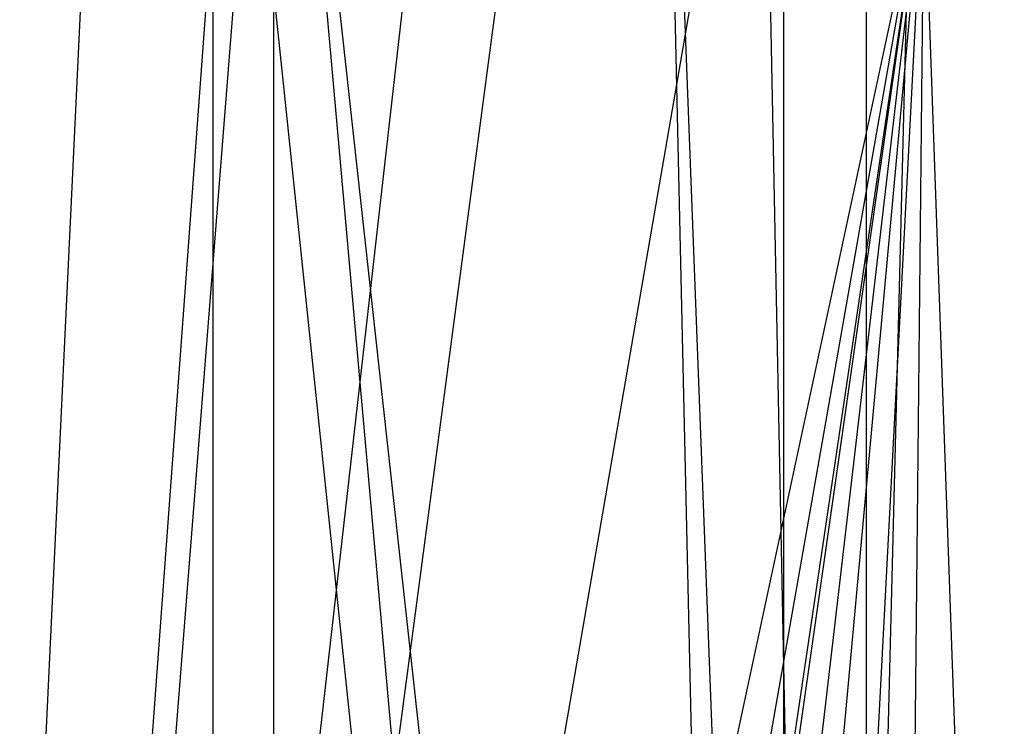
# Model space of a CAD drawing. Extents: x 0.1 to 12.1, y -6 to 6.
# Tile 25 of 181: x 4.51 to 4.829, y 0.475 to 0.703. Entities that reach past the tile are written whole.
import ezdxf

# ---------------------------------------------------------------- set-up
doc = ezdxf.new("R2010")
doc.units = 0
doc.header["$LTSCALE"] = 2.54
doc.layers.get('0').update_dxf_attribs({"linetype": 'CONTINUOUS'})

# ---------------------------------------------------------------- blocks, each defined once
blk = doc.blocks.new('DROPS_COLOR_C_STL')
at = {"color": 0}
for p, q in [((4.75714, -0.85985, 26.66538), (4.57277, 0.9, 26.70963)), ((4.57277, -0.9, 26.70963), (4.57277, 0.9, 26.70963)), ((4.75714, -0.85985, 26.66538), (4.57277, 0.9, 26.70963)), ((4.57277, -0.9, 26.70963), (4.57277, 0.9, 26.70963)), ((4.78384, -0.83655, 35.73637), (4.59241, 0.9, 35.80657)), ((4.78384, -0.83655, 35.73637), (4.59241, 0.9, 35.80657)), ((4.74971, -0.86685, 35.74808), (4.59241, 0.9, 35.80657)), ((4.59241, -0.9, 35.80657), (4.59241, 0.9, 35.80657)), ((4.74971, -0.86685, 35.74808), (4.59241, 0.9, 35.80657)), ((4.59241, -0.9, 35.80657), (4.59241, 0.9, 35.80657)), ((4.71769, 0.9, 35.75938), (4.78384, -0.83655, 35.73637)), ((4.71769, 0.9, 35.75938), (4.78384, -0.83655, 35.73637)), ((4.71769, 0.9, 26.67433), (4.75714, -0.85985, 26.66538)), ((4.71769, 0.9, 26.67433), (4.75714, -0.85985, 26.66538)), ((4.53856, 0.88797, 14.70431), (4.45488, -0.86832, 14.7269)), ((4.53856, 0.88797, 14.70431), (4.45488, -0.86832, 14.7269)), ((4.74972, 0.86685, 35.74808), (4.78384, -0.83655, 35.73637)), ((4.74972, 0.86685, 35.74808), (4.78384, -0.83655, 35.73637)), ((4.75715, 0.85985, 26.66538), (4.75714, -0.85985, 26.66538)), ((4.75715, 0.85985, 26.66538), (4.75714, -0.85985, 26.66538)), ((4.58126, 0.8555, 14.69328), (4.45488, -0.86832, 14.7269)), ((4.58126, 0.8555, 14.69328), (4.45488, -0.86832, 14.7269)), ((4.59042, 0.84923, 14.69096), (4.45488, -0.86832, 14.7269)), ((4.59042, 0.84923, 14.69096), (4.45488, -0.86832, 14.7269)), ((4.78384, 0.83655, 35.73637), (4.78384, -0.83655, 35.73637)), ((4.78384, 0.83655, 35.73637), (4.78384, -0.83655, 35.73637)), ((4.79981, 0.82387, 26.65602), (4.75714, -0.85985, 26.66538)), ((4.79981, 0.82387, 26.65602), (4.75714, -0.85985, 26.66538)), ((4.64628, 0.81551, 14.67713), (4.45488, -0.86832, 14.7269)), ((4.64628, 0.81551, 14.67713), (4.45488, -0.86832, 14.7269)), ((4.67637, 0.80024, 14.66992), (4.45488, -0.86832, 14.7269)), ((4.67637, 0.80024, 14.66992), (4.45488, -0.86832, 14.7269)), ((4.73844, 0.77427, 14.65556), (4.45488, -0.86832, 14.7269)), ((4.73844, 0.77427, 14.65556), (4.45488, -0.86832, 14.7269)), ((4.80259, 0.75442, 14.64144), (4.45488, -0.86832, 14.7269)), ((4.80259, 0.75442, 14.64144), (4.45488, -0.86832, 14.7269)), ((4.80259, 0.75442, 14.64144), (4.52252, -0.83834, 14.70854)), ((4.80259, 0.75442, 14.64144), (4.52252, -0.83834, 14.70854)), ((4.80259, 0.75442, 14.64144), (4.57194, -0.79876, 14.69566)), ((4.80259, 0.75442, 14.64144), (4.57194, -0.79876, 14.69566)), ((4.58212, -0.79155, 14.69307), (4.80259, 0.75442, 14.64144)), ((4.58212, -0.79155, 14.69307), (4.80259, 0.75442, 14.64144)), ((4.62544, -0.76387, 14.68223), (4.80259, 0.75442, 14.64144)), ((4.62544, -0.76387, 14.68223), (4.80259, 0.75442, 14.64144)), ((4.66487, -0.7425, 14.67266), (4.80259, 0.75442, 14.64144)), ((4.66487, -0.7425, 14.67266), (4.80259, 0.75442, 14.64144)), ((4.72506, -0.71592, 14.6586), (4.80259, 0.75442, 14.64144)), ((4.72506, -0.71592, 14.6586), (4.80259, 0.75442, 14.64144)), ((4.78787, -0.69503, 14.64462), (4.80259, 0.75442, 14.64144)), ((4.78787, -0.69503, 14.64462), (4.80259, 0.75442, 14.64144)), ((4.85316, -0.67995, 14.63083), (4.80259, 0.75442, 14.64144)), ((4.85316, -0.67995, 14.63083), (4.80259, 0.75442, 14.64144))]:
    blk.add_line(p, q, dxfattribs=at)

msp = doc.modelspace()

# ---------------------------------------------------------------- block references
at = {"color": 0}
msp.add_blockref('DROPS_COLOR_C_STL', (0, 0), dxfattribs=at)

doc.saveas('drawing.dxf')
